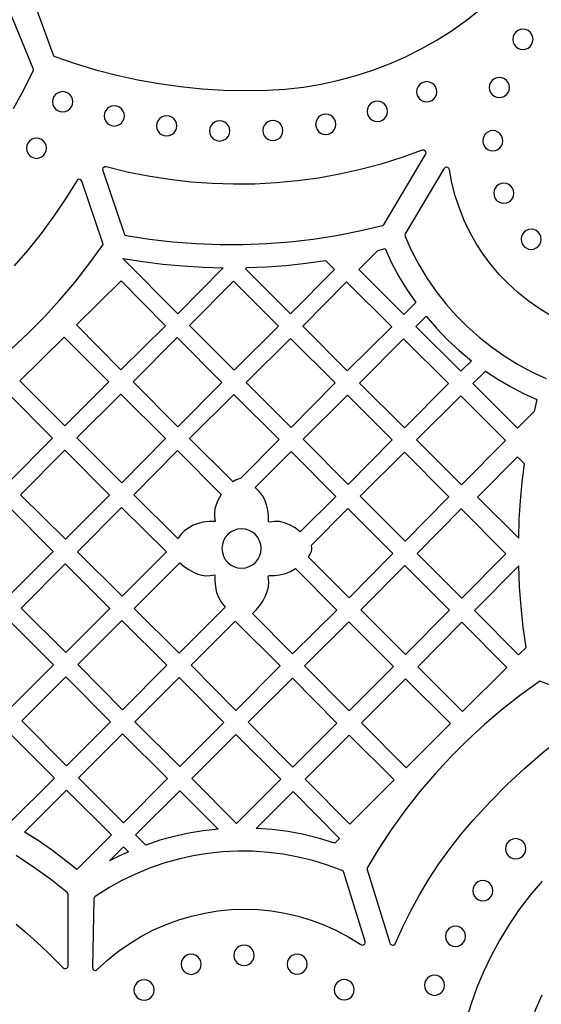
# Model space of a CAD drawing. Header units: millimetres. Extents: x -1176 to 822, y -1617 to -119.
# Tile 94 of 119: x -119 to -32, y -520 to -356. Entities that reach past the tile are written whole.
import ezdxf

# ---------------------------------------------------------------- set-up
doc = ezdxf.new("R2010")
doc.units = ezdxf.units.MM
doc.layers.add('pattern', color=5, linetype='Continuous', true_color=0x0000ff)

msp = doc.modelspace()

# ---------------------------------------------------------------- linework, layer by layer
at = {"layer": 'pattern'}
for points in [[(-118.65, -346.91), (-113.2, -361.88), (-113.09, -362.06), (-112.91, -362.17), (-109.49, -363.34), (-106.04, -364.38), (-102.55, -365.28), (-99.03, -366.04), (-95.48, -366.67), (-91.91, -367.17), (-88.33, -367.53), (-84.73, -367.75), (-81.12, -367.83), (-77.51, -367.77), (-74.44, -367.58), (-71.41, -367.24), (-68.43, -366.75), (-65.5, -366.11), (-62.63, -365.33), (-59.81, -364.42), (-57.07, -363.37), (-54.38, -362.18), (-51.77, -360.88), (-49.24, -359.45), (-46.78, -357.9), (-44.41, -356.24), (-42.12, -354.46)], [(-119.81, -370.81), (-118.09, -367.71), (-116.5, -364.55), (-116.45, -364.36), (-116.49, -364.16), (-122.81, -348.89)], [(-30.37, -405.21), (-32.22, -404.07), (-33.98, -402.83), (-35.65, -401.48), (-37.23, -400.03), (-38.72, -398.49), (-40.11, -396.85), (-41.4, -395.12), (-42.57, -393.32), (-43.63, -391.43), (-44.57, -389.48), (-45.39, -387.45), (-46.08, -385.37), (-46.64, -383.22), (-47.06, -381.03), (-47.16, -380.8), (-47.34, -380.67), (-47.56, -380.62), (-47.78, -380.68), (-47.96, -380.86), (-54.43, -391.73), (-54.5, -391.94), (-54.46, -392.16), (-53.36, -394.58), (-52.12, -396.92), (-50.75, -399.17), (-49.26, -401.33), (-47.64, -403.39), (-45.9, -405.35), (-44.06, -407.2), (-42.11, -408.95), (-40.05, -410.57), (-37.9, -412.08), (-35.66, -413.46), (-33.33, -414.71), (-30.91, -415.82)], [(-120.12, -410.88), (-117.33, -408.27), (-114.64, -405.55), (-112.05, -402.73), (-109.57, -399.81), (-107.2, -396.79), (-104.94, -393.68), (-104.85, -393.48), (-104.88, -393.25), (-108.37, -382.95), (-108.49, -382.76), (-108.68, -382.65), (-108.88, -382.63), (-109.09, -382.7), (-109.24, -382.86), (-111.11, -385.88), (-113.09, -388.82), (-115.18, -391.66), (-117.39, -394.42), (-119.7, -397.07)], [(-21.73, -470.1), (-31.96, -466.32), (-35.14, -468.61), (-38.21, -471.01), (-41.18, -473.53), (-44.05, -476.17), (-46.8, -478.92), (-49.45, -481.78), (-51.97, -484.74), (-54.38, -487.8), (-56.66, -490.96), (-58.82, -494.21), (-60.85, -497.55), (-56.98, -509.99)], [(-56.04, -510.04), (-54.82, -507.3), (-53.49, -504.6), (-52.04, -501.95), (-50.48, -499.35), (-48.8, -496.79), (-47, -494.29), (-45.09, -491.85), (-43.06, -489.48), (-40.27, -486.45), (-37.4, -483.57), (-34.45, -480.81), (-31.4, -478.18), (-28.25, -475.67), (-25, -473.27), (-21.63, -470.98)], [(-119.34, -506.84), (-117.88, -508.09), (-116.46, -509.35), (-115.12, -510.6), (-113.84, -511.82), (-112.64, -513), (-111.52, -514.13), (-111.32, -514.26), (-111.1, -514.27), (-110.9, -514.19), (-110.75, -514.03), (-110.69, -513.8), (-110.69, -501.92), (-110.73, -501.71), (-110.86, -501.55), (-113.62, -499.37), (-116.45, -497.33), (-119.34, -495.41)], [(-31.59, -499.68), (-33.56, -502.02), (-35.39, -504.42), (-37.08, -506.9), (-38.63, -509.44), (-40.04, -512.04), (-41.32, -514.69), (-42.45, -517.39), (-43.44, -520.13), (-44.29, -522.91)], [(-30.75, -560.73), (-31.88, -558.4), (-32.88, -556.02), (-33.75, -553.6), (-34.48, -551.14), (-35.07, -548.66), (-35.53, -546.15), (-35.86, -543.63), (-36.05, -541.09), (-36.1, -538.54), (-36.01, -536), (-35.79, -533.46), (-35.43, -530.93), (-34.93, -528.41), (-34.3, -525.92), (-33.53, -523.46), (-32.62, -521.03), (-31.57, -518.65)]]:
    msp.add_lwpolyline(points, dxfattribs=at)
for points in [[(-36.47, -359.28), (-36.41, -359.73), (-36.24, -360.13), (-35.97, -360.47), (-35.63, -360.74), (-35.23, -360.91), (-34.78, -360.97), (-34.33, -360.91), (-33.93, -360.74), (-33.59, -360.47), (-33.33, -360.13), (-33.16, -359.73), (-33.1, -359.28), (-33.16, -358.83), (-33.33, -358.43), (-33.59, -358.09), (-33.93, -357.82), (-34.33, -357.65), (-34.78, -357.59), (-35.23, -357.65), (-35.63, -357.82), (-35.97, -358.09), (-36.24, -358.43), (-36.41, -358.83)], [(-40.4, -367.32), (-40.34, -367.77), (-40.17, -368.17), (-39.91, -368.51), (-39.57, -368.77), (-39.16, -368.94), (-38.72, -369), (-38.27, -368.94), (-37.87, -368.77), (-37.52, -368.51), (-37.26, -368.17), (-37.09, -367.77), (-37.03, -367.32), (-37.09, -366.87), (-37.26, -366.47), (-37.52, -366.13), (-37.87, -365.86), (-38.27, -365.69), (-38.72, -365.63), (-39.16, -365.69), (-39.57, -365.86), (-39.91, -366.13), (-40.17, -366.47), (-40.34, -366.87)], [(-52.52, -368.02), (-52.46, -368.47), (-52.29, -368.87), (-52.03, -369.21), (-51.69, -369.48), (-51.29, -369.65), (-50.84, -369.71), (-50.39, -369.65), (-49.99, -369.48), (-49.65, -369.21), (-49.38, -368.87), (-49.21, -368.47), (-49.15, -368.02), (-49.21, -367.57), (-49.38, -367.17), (-49.65, -366.83), (-49.99, -366.57), (-50.39, -366.4), (-50.84, -366.34), (-51.29, -366.4), (-51.69, -366.57), (-52.03, -366.83), (-52.29, -367.17), (-52.46, -367.57)], [(-113.27, -369.69), (-113.21, -370.14), (-113.04, -370.55), (-112.77, -370.89), (-112.43, -371.15), (-112.03, -371.32), (-111.58, -371.38), (-111.13, -371.32), (-110.73, -371.15), (-110.39, -370.89), (-110.13, -370.55), (-109.96, -370.14), (-109.9, -369.69), (-109.96, -369.25), (-110.13, -368.84), (-110.39, -368.5), (-110.73, -368.24), (-111.13, -368.07), (-111.58, -368.01), (-112.03, -368.07), (-112.43, -368.24), (-112.77, -368.5), (-113.04, -368.84), (-113.21, -369.25)], [(-104.66, -372.05), (-104.6, -372.5), (-104.43, -372.9), (-104.17, -373.24), (-103.83, -373.51), (-103.42, -373.68), (-102.97, -373.74), (-102.53, -373.68), (-102.12, -373.51), (-101.78, -373.24), (-101.52, -372.9), (-101.35, -372.5), (-101.29, -372.05), (-101.35, -371.6), (-101.52, -371.2), (-101.78, -370.86), (-102.12, -370.59), (-102.53, -370.42), (-102.97, -370.36), (-103.42, -370.42), (-103.83, -370.59), (-104.17, -370.86), (-104.43, -371.2), (-104.6, -371.6)], [(-60.76, -371.3), (-60.7, -371.75), (-60.53, -372.15), (-60.26, -372.49), (-59.92, -372.75), (-59.52, -372.92), (-59.07, -372.98), (-58.62, -372.92), (-58.22, -372.75), (-57.88, -372.49), (-57.62, -372.15), (-57.44, -371.75), (-57.38, -371.3), (-57.44, -370.85), (-57.62, -370.45), (-57.88, -370.11), (-58.22, -369.84), (-58.62, -369.67), (-59.07, -369.61), (-59.52, -369.67), (-59.92, -369.84), (-60.26, -370.11), (-60.53, -370.45), (-60.7, -370.85)], [(-95.92, -373.72), (-95.86, -374.16), (-95.69, -374.57), (-95.43, -374.91), (-95.09, -375.17), (-94.68, -375.34), (-94.24, -375.4), (-93.79, -375.34), (-93.39, -375.17), (-93.04, -374.91), (-92.78, -374.57), (-92.61, -374.16), (-92.55, -373.72), (-92.61, -373.27), (-92.78, -372.87), (-93.04, -372.52), (-93.39, -372.26), (-93.79, -372.09), (-94.24, -372.03), (-94.68, -372.09), (-95.09, -372.26), (-95.43, -372.52), (-95.69, -372.87), (-95.86, -373.27)], [(-69.37, -373.46), (-69.31, -373.9), (-69.14, -374.31), (-68.88, -374.65), (-68.54, -374.91), (-68.14, -375.08), (-67.69, -375.14), (-67.24, -375.08), (-66.84, -374.91), (-66.5, -374.65), (-66.23, -374.31), (-66.06, -373.9), (-66, -373.46), (-66.06, -373.01), (-66.23, -372.61), (-66.5, -372.26), (-66.84, -372), (-67.24, -371.83), (-67.69, -371.77), (-68.14, -371.83), (-68.54, -372), (-68.88, -372.26), (-69.14, -372.61), (-69.31, -373.01)], [(-87.08, -374.56), (-87.02, -375), (-86.85, -375.41), (-86.59, -375.75), (-86.25, -376.01), (-85.85, -376.18), (-85.4, -376.24), (-84.95, -376.18), (-84.55, -376.01), (-84.21, -375.75), (-83.94, -375.41), (-83.77, -375), (-83.71, -374.56), (-83.77, -374.11), (-83.94, -373.71), (-84.21, -373.36), (-84.55, -373.1), (-84.95, -372.93), (-85.4, -372.87), (-85.85, -372.93), (-86.25, -373.1), (-86.59, -373.36), (-86.85, -373.71), (-87.02, -374.11)], [(-78.2, -374.5), (-78.14, -374.95), (-77.97, -375.35), (-77.71, -375.69), (-77.36, -375.95), (-76.96, -376.12), (-76.51, -376.18), (-76.07, -376.12), (-75.66, -375.95), (-75.32, -375.69), (-75.06, -375.35), (-74.89, -374.95), (-74.83, -374.5), (-74.89, -374.05), (-75.06, -373.65), (-75.32, -373.31), (-75.66, -373.04), (-76.07, -372.87), (-76.51, -372.81), (-76.96, -372.87), (-77.36, -373.04), (-77.71, -373.31), (-77.97, -373.65), (-78.14, -374.05)], [(-117.64, -377.44), (-117.57, -377.89), (-117.41, -378.29), (-117.14, -378.63), (-116.8, -378.9), (-116.4, -379.07), (-115.95, -379.13), (-115.5, -379.07), (-115.1, -378.9), (-114.76, -378.63), (-114.49, -378.29), (-114.32, -377.89), (-114.26, -377.44), (-114.32, -376.99), (-114.49, -376.59), (-114.76, -376.25), (-115.1, -375.99), (-115.5, -375.82), (-115.95, -375.75), (-116.4, -375.82), (-116.8, -375.99), (-117.14, -376.25), (-117.41, -376.59), (-117.57, -376.99)], [(-41.49, -376.2), (-41.43, -376.65), (-41.26, -377.05), (-41, -377.39), (-40.66, -377.65), (-40.26, -377.82), (-39.81, -377.88), (-39.36, -377.82), (-38.96, -377.65), (-38.62, -377.39), (-38.35, -377.05), (-38.18, -376.65), (-38.12, -376.2), (-38.18, -375.75), (-38.35, -375.35), (-38.62, -375.01), (-38.96, -374.74), (-39.36, -374.57), (-39.81, -374.51), (-40.26, -374.57), (-40.66, -374.74), (-41, -375.01), (-41.26, -375.35), (-41.43, -375.75)], [(-100.98, -392), (-97.09, -392.6), (-93.2, -393.06), (-89.29, -393.36), (-85.38, -393.51), (-81.47, -393.51), (-77.56, -393.35), (-73.66, -393.05), (-69.78, -392.59), (-65.91, -391.99), (-62.06, -391.23), (-58.23, -390.32), (-58.06, -390.24), (-57.94, -390.1), (-51.03, -378.48), (-50.95, -378.25), (-51.01, -378.02), (-51.15, -377.85), (-51.36, -377.76), (-51.61, -377.79), (-55, -379.01), (-58.43, -380.08), (-61.89, -381.01), (-65.38, -381.79), (-68.89, -382.42), (-72.42, -382.9), (-75.97, -383.23), (-79.53, -383.42), (-83.09, -383.46), (-86.66, -383.35), (-90.22, -383.09), (-93.77, -382.68), (-97.31, -382.12), (-100.83, -381.42), (-104.32, -380.56), (-104.54, -380.55), (-104.72, -380.63), (-104.86, -380.77), (-104.93, -380.97), (-104.91, -381.18), (-101.35, -391.68), (-101.27, -391.84), (-101.15, -391.94)], [(-39.66, -384.95), (-39.6, -385.4), (-39.43, -385.8), (-39.17, -386.14), (-38.83, -386.4), (-38.42, -386.57), (-37.98, -386.63), (-37.53, -386.57), (-37.13, -386.4), (-36.78, -386.14), (-36.52, -385.8), (-36.35, -385.4), (-36.29, -384.95), (-36.35, -384.5), (-36.52, -384.1), (-36.78, -383.76), (-37.13, -383.49), (-37.53, -383.32), (-37.98, -383.26), (-38.42, -383.32), (-38.83, -383.49), (-39.17, -383.76), (-39.43, -384.1), (-39.6, -384.5)], [(-35.1, -392.62), (-35.04, -393.07), (-34.87, -393.48), (-34.6, -393.82), (-34.26, -394.08), (-33.86, -394.25), (-33.41, -394.31), (-32.96, -394.25), (-32.56, -394.08), (-32.22, -393.82), (-31.96, -393.48), (-31.79, -393.07), (-31.73, -392.62), (-31.79, -392.18), (-31.96, -391.77), (-32.22, -391.43), (-32.56, -391.17), (-32.96, -391), (-33.41, -390.94), (-33.86, -391), (-34.26, -391.17), (-34.6, -391.43), (-34.87, -391.77), (-35.04, -392.18)], [(-59.02, -394.48), (-57.79, -394.18), (-56.69, -396.54), (-55.47, -398.82), (-54.13, -401.03), (-52.67, -403.18), (-54.65, -405.18), (-62.17, -397.66)], [(-101.53, -395.81), (-98.2, -396.34), (-94.86, -396.76), (-91.52, -397.07), (-88.16, -397.27), (-84.79, -397.37), (-92.39, -405.05)], [(-80.85, -397.35), (-77.56, -397.21), (-74.27, -396.98), (-71, -396.63), (-67.73, -396.19), (-66.23, -397.69), (-73.56, -405.09), (-81.08, -397.58)], [(-101.86, -414.38), (-94.42, -407.08), (-101.85, -399.57), (-109.3, -406.87)], [(-83.1, -399.61), (-75.58, -407.12), (-82.99, -414.46), (-90.44, -407.02)], [(-64.09, -414.57), (-71.53, -407.12), (-64.2, -399.72), (-56.68, -407.23)], [(-43.38, -412.88), (-45.17, -414.65), (-52.65, -407.18), (-50.92, -405.47), (-49.18, -407.48), (-47.35, -409.38), (-45.42, -411.18)], [(-103.9, -416.4), (-111.25, -423.75), (-118.75, -416.26), (-111.36, -408.94)], [(-99.83, -416.42), (-92.5, -409.01), (-85.02, -416.49), (-92.36, -423.9)], [(-73.56, -409.15), (-66.12, -416.59), (-73.46, -424), (-80.97, -416.49)], [(-62.03, -416.62), (-54.7, -409.22), (-47.22, -416.69), (-54.55, -424.1)], [(-32.91, -421.34), (-35.68, -424.14), (-43.12, -416.7), (-41.04, -414.6), (-38.98, -415.96), (-36.86, -417.2), (-34.69, -418.33), (-32.44, -419.36)], [(-113.26, -425.8), (-120.63, -433.17), (-128.09, -425.71), (-120.75, -418.3)], [(-94.42, -425.88), (-101.73, -433.27), (-109.24, -425.76), (-101.86, -418.44)], [(-81.89, -432.51), (-82.29, -432.61), (-82.74, -432.82), (-83.16, -433.09), (-90.41, -425.84), (-83, -418.5), (-75.47, -426.03)], [(-64.06, -418.65), (-56.62, -426.09), (-63.95, -433.5), (-71.47, -425.99)], [(-45.16, -418.75), (-37.71, -426.19), (-45.05, -433.6), (-52.56, -426.09)], [(-118.61, -435.23), (-111.23, -427.79), (-103.77, -435.31), (-111.11, -442.65)], [(-85.7, -436.2), (-85.99, -436.89), (-86.18, -437.57), (-86.26, -438.26), (-86.25, -438.97), (-86.14, -439.72), (-87.14, -439.72), (-88.14, -439.83), (-88.99, -440.02), (-89.79, -440.33), (-90.54, -440.74), (-91.23, -441.25), (-91.85, -441.85), (-92.38, -442.54), (-99.73, -435.25), (-92.43, -427.87), (-85.12, -435.18), (-85.42, -435.68)], [(-71.93, -441.4), (-72.79, -440.77), (-73.73, -440.24), (-74.57, -439.9), (-75.4, -439.71), (-76.25, -439.68), (-77.15, -439.78), (-77.24, -439.68), (-77.25, -438.74), (-77.36, -437.8), (-77.56, -436.9), (-77.86, -436.1), (-78.26, -435.36), (-78.79, -434.68), (-79.45, -434.04), (-73.48, -428.02), (-65.99, -435.52)], [(-47.12, -435.58), (-54.45, -442.99), (-61.96, -435.49), (-54.55, -428.15)], [(-35.49, -442.48), (-35.39, -439.36), (-35.19, -436.26), (-34.89, -433.16), (-34.51, -430.07), (-35.69, -428.89), (-42.35, -435.62)], [(-120.55, -452.08), (-127.99, -444.58), (-120.61, -437.2), (-113.17, -444.71)], [(-101.77, -437.36), (-94.28, -444.78), (-101.65, -452.15), (-109.14, -444.73)], [(-70.12, -443.71), (-70.04, -444.05), (-70.05, -444.38), (-70.14, -444.72), (-70.36, -445.18), (-70.63, -445.61), (-63.8, -452.44), (-56.47, -445.03), (-63.98, -437.52)], [(-44.95, -452.49), (-52.43, -445.02), (-45.09, -437.61), (-37.61, -445.09)], [(-85.01, -444.2), (-84.94, -444.86), (-84.75, -445.48), (-84.45, -446.04), (-84.05, -446.52), (-83.57, -446.92), (-83.01, -447.22), (-82.4, -447.41), (-81.74, -447.48), (-81.08, -447.41), (-80.46, -447.22), (-79.91, -446.92), (-79.42, -446.52), (-79.02, -446.04), (-78.72, -445.48), (-78.53, -444.86), (-78.46, -444.2), (-78.53, -443.54), (-78.72, -442.93), (-79.02, -442.37), (-79.42, -441.89), (-79.91, -441.49), (-80.46, -441.19), (-81.08, -441), (-81.74, -440.93), (-82.4, -441), (-83.01, -441.19), (-83.57, -441.49), (-84.05, -441.89), (-84.45, -442.37), (-84.75, -442.93), (-84.94, -443.54)], [(-92.03, -446.58), (-91.32, -447.19), (-90.56, -447.71), (-89.75, -448.17), (-89.05, -448.46), (-88.37, -448.65), (-87.68, -448.73), (-86.97, -448.72), (-86.22, -448.61), (-86.22, -449.61), (-86.11, -450.61), (-85.89, -451.56), (-85.55, -452.42), (-85.08, -453.21), (-84.46, -453.96), (-92.15, -461.65), (-99.66, -454.21)], [(-111.15, -446.74), (-103.7, -454.19), (-111.05, -461.55), (-118.54, -454.13)], [(-79.9, -455.02), (-79.26, -454.39), (-78.7, -453.72), (-78.2, -453), (-77.77, -452.21), (-77.44, -451.39), (-77.25, -450.57), (-77.21, -449.74), (-77.3, -448.85), (-77.14, -448.7), (-76.23, -448.68), (-75.33, -448.58), (-74.41, -448.37), (-73.56, -448.02), (-72.75, -447.55), (-65.83, -454.46), (-73.22, -461.77)], [(-54.35, -461.89), (-61.83, -454.42), (-54.49, -447.01), (-47.01, -454.48)], [(-35.48, -447.09), (-42.88, -454.56), (-35.5, -461.95), (-34.26, -460.69), (-34.73, -457.31), (-35.09, -453.91), (-35.34, -450.51)], [(-127.9, -463.49), (-120.55, -456.14), (-113.09, -463.59), (-120.45, -470.94)], [(-101.59, -471.08), (-109.03, -463.57), (-101.69, -456.23), (-94.18, -463.67)], [(-75.27, -463.78), (-82.69, -471.19), (-90.13, -463.67), (-82.79, -456.34)], [(-63.78, -471.29), (-71.24, -463.76), (-63.85, -456.44), (-56.39, -463.9)], [(-37.47, -464.02), (-44.88, -471.36), (-52.32, -463.92), (-44.99, -456.51)], [(-118.42, -472.96), (-111.05, -465.59), (-103.61, -473.11), (-110.95, -480.44)], [(-84.71, -473.21), (-92.05, -480.54), (-99.56, -473.1), (-92.15, -465.7)], [(-80.62, -473.17), (-73.25, -465.8), (-65.81, -473.31), (-73.19, -480.68)], [(-61.74, -473.26), (-54.35, -465.94), (-46.89, -473.4), (-54.29, -480.79)], [(-128.13, -482.75), (-120.44, -474.99), (-112.93, -482.5), (-120.52, -490.02), (-123.11, -488.72), (-125.75, -487.54), (-126.9, -485.12)], [(-101.58, -475.13), (-94.07, -482.57), (-101.44, -489.93), (-108.92, -482.46)], [(-75.17, -482.67), (-82.58, -490.08), (-90.02, -482.57), (-82.68, -475.23)], [(-56.27, -482.77), (-63.68, -490.18), (-71.12, -482.67), (-63.79, -475.34)], [(-117.94, -491.48), (-110.94, -484.49), (-103.46, -491.96), (-109.25, -497.76), (-111.32, -496.04), (-113.46, -494.43), (-115.66, -492.91)], [(-85.64, -491), (-88.12, -491.28), (-90.56, -491.68), (-92.97, -492.21), (-95.35, -492.86), (-97.73, -493.65), (-99.42, -491.96), (-92.05, -484.59)], [(-66.17, -493.35), (-68.75, -492.55), (-71.35, -491.91), (-73.97, -491.41), (-76.62, -491.07), (-79.32, -490.87), (-73.15, -484.7), (-65.37, -492.55)], [(-37.67, -494.27), (-37.61, -494.72), (-37.44, -495.12), (-37.18, -495.46), (-36.84, -495.73), (-36.44, -495.9), (-35.99, -495.96), (-35.54, -495.9), (-35.14, -495.73), (-34.8, -495.46), (-34.53, -495.12), (-34.36, -494.72), (-34.3, -494.27), (-34.36, -493.82), (-34.53, -493.42), (-34.8, -493.08), (-35.14, -492.82), (-35.54, -492.65), (-35.99, -492.59), (-36.44, -492.65), (-36.84, -492.82), (-37.18, -493.08), (-37.44, -493.42), (-37.61, -493.82)], [(-103.75, -496.3), (-101.44, -493.98), (-100.62, -494.8), (-102.2, -495.52)], [(-64.96, -497.9), (-67.38, -497), (-69.83, -496.25), (-72.3, -495.65), (-74.8, -495.19), (-77.3, -494.87), (-79.82, -494.7), (-82.33, -494.68), (-84.84, -494.8), (-87.34, -495.06), (-89.82, -495.46), (-92.28, -496.01), (-94.7, -496.7), (-97.09, -497.52), (-99.44, -498.49), (-101.73, -499.59), (-103.97, -500.83), (-106.15, -502.21), (-106.31, -502.38), (-106.36, -502.6), (-106.63, -514.08), (-106.58, -514.31), (-106.44, -514.48), (-106.24, -514.57), (-106.02, -514.56), (-105.82, -514.43), (-104.08, -512.84), (-102.27, -511.37), (-100.38, -510.05), (-98.43, -508.86), (-96.41, -507.81), (-94.34, -506.9), (-92.23, -506.12), (-90.07, -505.49), (-87.89, -504.99), (-85.68, -504.64), (-83.45, -504.43), (-81.21, -504.36), (-78.97, -504.43), (-76.74, -504.65), (-74.51, -505.01), (-72.31, -505.52), (-70.13, -506.17), (-67.99, -506.97), (-65.88, -507.92), (-63.83, -509.02), (-61.83, -510.26), (-61.59, -510.34), (-61.37, -510.3), (-61.19, -510.17), (-61.09, -509.96), (-61.1, -509.72), (-64.68, -498.21), (-64.78, -498.02)], [(-43.16, -501.27), (-43.1, -501.71), (-42.93, -502.12), (-42.66, -502.46), (-42.32, -502.72), (-41.92, -502.89), (-41.47, -502.95), (-41.02, -502.89), (-40.62, -502.72), (-40.28, -502.46), (-40.02, -502.12), (-39.85, -501.71), (-39.79, -501.27), (-39.85, -500.82), (-40.02, -500.42), (-40.28, -500.08), (-40.62, -499.81), (-41.02, -499.64), (-41.47, -499.58), (-41.92, -499.64), (-42.32, -499.81), (-42.66, -500.08), (-42.93, -500.42), (-43.1, -500.82)], [(-47.72, -508.88), (-47.66, -509.33), (-47.49, -509.73), (-47.22, -510.07), (-46.88, -510.33), (-46.48, -510.5), (-46.03, -510.56), (-45.58, -510.5), (-45.18, -510.33), (-44.84, -510.07), (-44.58, -509.73), (-44.41, -509.33), (-44.35, -508.88), (-44.41, -508.43), (-44.58, -508.03), (-44.84, -507.69), (-45.18, -507.42), (-45.58, -507.25), (-46.03, -507.19), (-46.48, -507.25), (-46.88, -507.42), (-47.22, -507.69), (-47.49, -508.03), (-47.66, -508.43)], [(-83.01, -512.05), (-82.95, -512.5), (-82.78, -512.9), (-82.51, -513.24), (-82.17, -513.5), (-81.77, -513.67), (-81.32, -513.73), (-80.87, -513.67), (-80.47, -513.5), (-80.13, -513.24), (-79.87, -512.9), (-79.7, -512.5), (-79.64, -512.05), (-79.7, -511.6), (-79.87, -511.2), (-80.13, -510.86), (-80.47, -510.59), (-80.87, -510.42), (-81.32, -510.36), (-81.77, -510.42), (-82.17, -510.59), (-82.51, -510.86), (-82.78, -511.2), (-82.95, -511.6)], [(-91.83, -513.54), (-91.77, -513.98), (-91.6, -514.39), (-91.34, -514.73), (-91, -514.99), (-90.59, -515.16), (-90.15, -515.22), (-89.7, -515.16), (-89.3, -514.99), (-88.95, -514.73), (-88.69, -514.39), (-88.52, -513.98), (-88.46, -513.54), (-88.52, -513.09), (-88.69, -512.69), (-88.95, -512.35), (-89.3, -512.08), (-89.7, -511.91), (-90.15, -511.85), (-90.59, -511.91), (-91, -512.08), (-91.34, -512.35), (-91.6, -512.69), (-91.77, -513.09)], [(-74.15, -513.51), (-74.09, -513.96), (-73.92, -514.36), (-73.65, -514.7), (-73.31, -514.97), (-72.91, -515.14), (-72.46, -515.2), (-72.01, -515.14), (-71.61, -514.97), (-71.27, -514.7), (-71.01, -514.36), (-70.84, -513.96), (-70.78, -513.51), (-70.84, -513.06), (-71.01, -512.66), (-71.27, -512.32), (-71.61, -512.06), (-72.01, -511.89), (-72.46, -511.83), (-72.91, -511.89), (-73.31, -512.06), (-73.65, -512.32), (-73.92, -512.66), (-74.09, -513.06)], [(-51.22, -517.04), (-51.16, -517.49), (-50.99, -517.89), (-50.73, -518.23), (-50.39, -518.49), (-49.99, -518.66), (-49.54, -518.72), (-49.09, -518.66), (-48.69, -518.49), (-48.35, -518.23), (-48.08, -517.89), (-47.91, -517.49), (-47.85, -517.04), (-47.91, -516.59), (-48.08, -516.19), (-48.35, -515.85), (-48.69, -515.58), (-49.09, -515.41), (-49.54, -515.35), (-49.99, -515.41), (-50.39, -515.58), (-50.73, -515.85), (-50.99, -516.19), (-51.16, -516.59)], [(-99.69, -517.83), (-99.63, -518.28), (-99.46, -518.68), (-99.2, -519.02), (-98.86, -519.29), (-98.45, -519.46), (-98, -519.52), (-97.56, -519.46), (-97.15, -519.29), (-96.81, -519.02), (-96.55, -518.68), (-96.38, -518.28), (-96.32, -517.83), (-96.38, -517.38), (-96.55, -516.98), (-96.81, -516.64), (-97.15, -516.38), (-97.56, -516.21), (-98, -516.15), (-98.45, -516.21), (-98.86, -516.38), (-99.2, -516.64), (-99.46, -516.98), (-99.63, -517.38)], [(-66.29, -517.78), (-66.23, -518.23), (-66.06, -518.63), (-65.79, -518.97), (-65.45, -519.24), (-65.05, -519.4), (-64.6, -519.47), (-64.15, -519.4), (-63.75, -519.24), (-63.41, -518.97), (-63.15, -518.63), (-62.98, -518.23), (-62.92, -517.78), (-62.98, -517.33), (-63.15, -516.93), (-63.41, -516.59), (-63.75, -516.33), (-64.15, -516.16), (-64.6, -516.1), (-65.05, -516.16), (-65.45, -516.33), (-65.79, -516.59), (-66.06, -516.93), (-66.23, -517.33)]]:
    msp.add_lwpolyline(points, close=True, dxfattribs=at)
msp.add_arc((-56.5, -509.85, 690.51), 0.5, 197.2999, 337.2023, dxfattribs=at)

doc.saveas('drawing.dxf')
